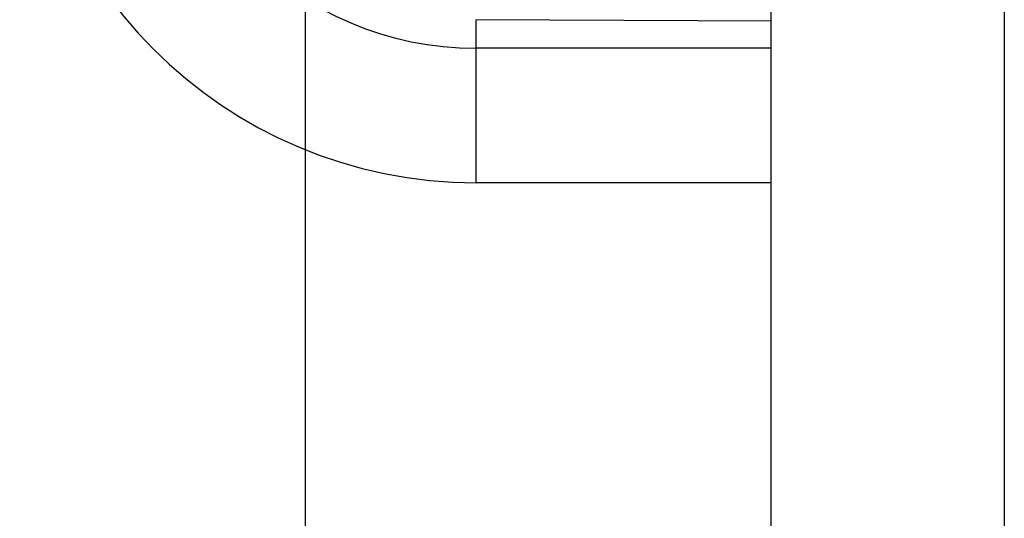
# Model space of a CAD drawing. Extents: x 131 to 418, y 147 to 294.
# Tile 31 of 37: x 261.71 to 268.05, y 256.49 to 259.7. Entities that reach past the tile are written whole.
import ezdxf

# ---------------------------------------------------------------- set-up
doc = ezdxf.new("R2010")
doc.units = 0
doc.header["$LTSCALE"] = 30.734
doc.header["$MEASUREMENT"] = 0
doc.layers.get('0').update_dxf_attribs({"linetype": 'CONTINUOUS'})
doc.layers.add('00_COMPONENTS', color=7, linetype='CONTINUOUS')

msp = doc.modelspace()

# ---------------------------------------------------------------- linework, layer by layer
msp.add_line((263.5517, 253.5932), (263.5517, 287.0886))
at = {"layer": '00_COMPONENTS'}
for p, q in [((268.0517, 267.2775), (268.0517, 238.9089)), ((266.5517, 258.654), (266.5517, 264.5324)), ((264.6517, 258.654), (264.6517, 259.704)), ((266.5517, 259.6945), (264.6517, 259.704)), ((266.5517, 259.52), (264.6517, 259.52)), ((266.5517, 258.654), (264.6517, 258.654)), ((266.5517, 256.1932), (266.5517, 258.654))]:
    msp.add_line(p, q, dxfattribs=at)
for radius in [2.9392, 2.0732]:
    msp.add_arc((264.6517, 261.5932), radius, 90, 270, dxfattribs=at)

doc.saveas('drawing.dxf')
